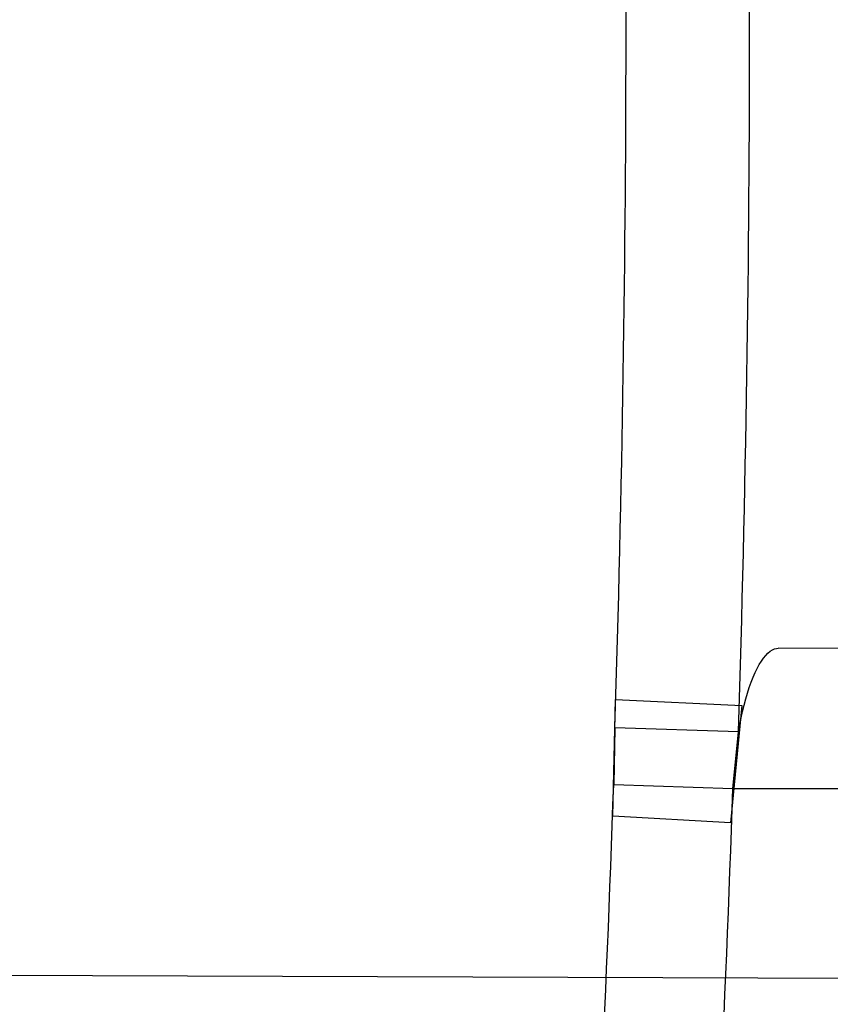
# Model space of a CAD drawing. Header units: millimetres. Extents: x 0 to 297, y 0 to 210.
# Tile 34 of 256: x 147.1329 to 147.144, y 91.1999 to 91.2133. Entities that reach past the tile are written whole.
import ezdxf

# ---------------------------------------------------------------- set-up
doc = ezdxf.new("R2010")
doc.units = ezdxf.units.MM
doc.header["$LTSCALE"] = 16.335
doc.layers.get('0').update_dxf_attribs({"linetype": 'CONTINUOUS'})
for name, color, linetype in [('01_GLOBAL', 7, 'CONTINUOUS'), ('INTFCLR_1', 7, 'CONTINUOUS'), ('INTFCLR_144815', 7, 'CONTINUOUS')]:
    doc.layers.add(name, color=color, linetype=linetype)

msp = doc.modelspace()

# ---------------------------------------------------------------- linework, layer by layer
at = {"color": 7, "linetype": 'Continuous'}
msp.add_circle((147.7028034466, 92.1254639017), 2.28, dxfattribs=at)
at = {"color": 9, "linetype": 'Continuous'}
msp.add_arc((147.7028034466, 92.1254639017), 2.2507792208, 182.9674534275, 267.0325465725, dxfattribs=at)
at = {"layer": '01_GLOBAL', "color": 7, "linetype": 'Continuous'}
msp.add_circle((147.7028034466, 92.1254639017), 2.31, dxfattribs=at)
at = {"layer": 'INTFCLR_1', "color": 9, "linetype": 'Continuous'}
for p, q in [((147.1634537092, 91.2046413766), (147.1433020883, 91.20471171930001)), ((147.1426812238, 91.202796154), (147.1634002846, 91.202796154))]:
    msp.add_line(p, q, dxfattribs=at)
at = {"layer": 'INTFCLR_1', "color": 7, "linetype": 'Continuous'}
for p, q in [((147.1410428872, 91.2024175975), (147.1410770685, 91.20401236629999)), ((147.1410770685, 91.20401236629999), (147.1428053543, 91.203930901)), ((147.1428053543, 91.203930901), (147.1426479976, 91.20233037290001)), ((147.1410693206, 91.2036256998), (147.1410525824, 91.2028523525)), ((147.1427573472, 91.20357178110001), (147.1410693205, 91.203625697)), ((147.1426812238, 91.202796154), (147.1427573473, 91.20357178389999)), ((147.1410525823, 91.20285235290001), (147.1426812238, 91.2027961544)), ((147.1426479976, 91.20233037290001), (147.1410428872, 91.2024175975))]:
    msp.add_line(p, q, dxfattribs=at)
at = {"layer": 'INTFCLR_1', "color": 6, "linetype": 'Continuous'}
msp.add_line((147.1001148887, 91.2003624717), (147.1448474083, 91.2002063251), dxfattribs=at)
msp.add_lwpolyline([(147.1427573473, 91.20357178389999), (147.1427745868, 91.20366732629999), (147.142793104, 91.20376022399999), (147.1428128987, 91.2038501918), (147.1428340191, 91.20393682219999), (147.1428564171, 91.20401999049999), (147.1428799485, 91.20409980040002), (147.1429046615, 91.2041761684), (147.142930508, 91.20424855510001), (147.1429571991, 91.2043163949), (147.1429848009, 91.2043794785), (147.1430132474, 91.20443758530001), (147.1430420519, 91.204490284), (147.143071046, 91.2045372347), (147.1431003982, 91.2045786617), (147.1431301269, 91.2046148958), (147.1431607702, 91.2046462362), (147.1431917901, 91.204671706), (147.1432215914, 91.20469036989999), (147.1432496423, 91.2047026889), (147.1432764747, 91.2047096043), (147.1433020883, 91.20471171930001)], dxfattribs=at)
for centre, radius, start, end in [((146.8326356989, 91.21329615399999), 0.3620710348, 270, 90.00000002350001), ((146.8326356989, 91.21329615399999), 0.3440948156, 270, 90.00000002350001), ((146.8329562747, 91.2132969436), 0.3099029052, 356.3922519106, 358.0582108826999)]:
    msp.add_arc(centre, radius, start, end, dxfattribs=at)
at = {"layer": 'INTFCLR_1', "color": 9, "linetype": 'Continuous'}
for centre, radius, start, end in [((146.8342493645, 91.21329615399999), 0.3069723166, 358.1947295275, 1.80527045), ((146.8326356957, 91.21329615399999), 0.3102748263, 358.2048144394, 1.7952067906), ((146.8347450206, 91.213298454), 0.3064856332, 356.3712696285, 358.0467813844)]:
    msp.add_arc(centre, radius, start, end, dxfattribs=at)
for points, knots in [([(147.1545442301, 91.10133481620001), (147.1552565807, 91.1032731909), (147.1566525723, 91.10718726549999), (147.1593123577, 91.1151249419), (147.1636279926, 91.1293727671), (147.1676297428, 91.1460956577), (147.1702721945, 91.16104160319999), (147.1713830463, 91.16867329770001), (147.1719563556, 91.173087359), (147.1732796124, 91.18416899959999), (147.1746545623, 91.20310399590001), (147.1744340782, 91.2254439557), (147.1733950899, 91.23992123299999), (147.1727415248, 91.2466060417), (147.1722603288, 91.25105207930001), (147.1707735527, 91.263051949), (147.1673977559, 91.2822670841), (147.162533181, 91.3010270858), (147.1590536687, 91.3121616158), (147.157745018, 91.3161443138), (147.1557541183, 91.3220110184), (147.1512626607, 91.3342762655), (147.1435063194, 91.3522778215), (147.134673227, 91.3692848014), (147.1285153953, 91.3797527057), (147.1256373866, 91.3844123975), (147.1237254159, 91.38744979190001), (147.1185545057, 91.3954381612), (147.1098896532, 91.4076983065), (147.0978538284, 91.422623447), (147.0876594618, 91.4338109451), (147.0805381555, 91.4409619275), (147.0766007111, 91.4447480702), (147.0711374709, 91.44985418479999), (147.06349057, 91.45654009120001), (147.0552130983, 91.4630271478), (147.0499647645, 91.4667594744), (147.0474074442, 91.468475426), (147.0457289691, 91.46955422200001), (147.0442255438, 91.4704726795), (147.0429042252, 91.47123111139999), (147.041778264, 91.4718195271), (147.0407894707, 91.472284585), (147.0400295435, 91.4725282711), (147.0393696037, 91.4727013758), (147.0390133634, 91.47226709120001), (147.0393275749, 91.47165773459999), (147.0397818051, 91.4708884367), (147.0406181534, 91.46982558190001), (147.0417305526, 91.46851597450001), (147.0430342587, 91.46707463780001), (147.0444632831, 91.46553633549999), (147.0465759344, 91.4632999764), (147.0495827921, 91.4601566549), (147.0551951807, 91.45426742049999), (147.0613248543, 91.44766033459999), (147.0669087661, 91.4413454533), (147.0703603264, 91.43732991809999), (147.0759105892, 91.4307379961), (147.0844077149, 91.420055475), (147.0955472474, 91.4045136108), (147.1036099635, 91.3918258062), (147.1088887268, 91.38279463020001), (147.1124703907, 91.3764426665), (147.1186494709, 91.3648484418), (147.1269016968, 91.3473400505), (147.1325946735, 91.33274270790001), (147.1352425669, 91.3251743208)], [0, 0, 0, 0, 0.0103792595, 0.0208842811, 0.0420721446, 0.0851858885, 0.1071984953, 0.1183380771, 0.123943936, 0.1295693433, 0.1744299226, 0.2192388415, 0.2417237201, 0.2473597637, 0.2529962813, 0.2641993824, 0.3081295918, 0.3509327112, 0.3614952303, 0.3667582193, 0.3720021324, 0.3926323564, 0.4323913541, 0.4704239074, 0.4888657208, 0.4934194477, 0.497950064, 0.5069039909, 0.5412450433, 0.5733438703, 0.6032118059, 0.6172673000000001, 0.6240601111, 0.6306649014, 0.6548506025, 0.6750843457, 0.6834913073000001, 0.6872123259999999, 0.6905622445, 0.6935176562, 0.6960693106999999, 0.6982084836, 0.6999280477, 0.7014829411, 0.7024060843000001, 0.7029587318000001, 0.7038763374, 0.7054334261, 0.7076628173, 0.7105600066, 0.714112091, 0.7174145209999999, 0.7211168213, 0.7295725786, 0.7392778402, 0.7620040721, 0.7748640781, 0.7816422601, 0.7886165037, 0.8181744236, 0.8502177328, 0.884679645, 0.8936796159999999, 0.902792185, 0.9213283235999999, 0.9597006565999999, 1, 1, 1, 1]), ([(147.0432510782, 91.4712961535), (147.0440337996, 91.4712960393), (147.0461901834, 91.47014844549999), (147.048762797, 91.46875074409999), (147.05126835, 91.4671567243), (147.0538664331, 91.46544923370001), (147.0591995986, 91.46172715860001), (147.0676125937, 91.45526864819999), (147.0753919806, 91.448607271), (147.0809499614, 91.4435210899), (147.0849532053, 91.43975234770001), (147.0921910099, 91.4326376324), (147.1025540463, 91.4215075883), (147.114792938, 91.4066570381), (147.1236090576, 91.3944528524), (147.1288703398, 91.3865005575), (147.1308146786, 91.3834785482), (147.1337403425, 91.3788442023), (147.1399980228, 91.3684373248), (147.1489774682, 91.35152612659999), (147.1568675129, 91.333615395), (147.1614367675, 91.3214103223), (147.1634614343, 91.315574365), (147.1647919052, 91.3116136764), (147.1683281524, 91.3005448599), (147.1732735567, 91.28189290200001), (147.1767074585, 91.26277767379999), (147.1782194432, 91.25084162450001), (147.1787086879, 91.2464202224), (147.1793731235, 91.239773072), (147.1804294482, 91.225377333), (147.1806536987, 91.2031593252), (147.1792555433, 91.18432974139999), (147.1779104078, 91.17331158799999), (147.1773275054, 91.1689219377), (147.1761979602, 91.1613317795), (147.1735104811, 91.14646433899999), (147.1694409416, 91.12983253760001), (147.1650544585, 91.1156677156), (147.1623504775, 91.1077743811), (147.1609312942, 91.1038821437), (147.1602071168, 91.101954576)], [0, 0, 0, 0, 0.0056084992, 0.016622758, 0.0214510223, 0.0268121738, 0.0389184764, 0.0680276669, 0.1027789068, 0.1122614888, 0.1220107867, 0.1421735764, 0.1849752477, 0.2309092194, 0.2799812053, 0.2927645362, 0.2992310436, 0.3057293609, 0.3320345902, 0.3862266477, 0.4428037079, 0.4721337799, 0.479586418, 0.4870651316, 0.5020714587, 0.5628449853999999, 0.6251697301, 0.6410581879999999, 0.6490513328, 0.6570434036, 0.6889243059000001, 0.7524504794, 0.8160576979, 0.8240355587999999, 0.8319861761, 0.8477866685, 0.8790166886, 0.9402183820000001, 0.9703167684, 0.9852456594, 1, 1, 1, 1]), ([(147.1352425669, 91.3251743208), (147.1379952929, 91.3173062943), (147.1429940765, 91.3011381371), (147.1477529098, 91.2803563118), (147.1501024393, 91.2664766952), (147.151047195, 91.25992895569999), (147.151638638, 91.2555231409), (147.1530856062, 91.2433864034), (147.1544764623, 91.2233725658), (147.1542807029, 91.20328770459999), (147.1535512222, 91.1910087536), (147.1532177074, 91.18652789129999), (147.1526544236, 91.1798590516), (147.1511010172, 91.1656587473), (147.1474849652, 91.14424882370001), (147.1430641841, 91.1264696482), (147.1400632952, 91.11626601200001), (147.1388460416, 91.1122647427), (147.1366541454, 91.1054011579), (147.1320236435, 91.0921526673), (147.124625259, 91.0740934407), (147.1170139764, 91.0585866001), (147.1121048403, 91.04953546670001), (147.1103239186, 91.0463430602), (147.1076776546, 91.0416856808), (147.101977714, 91.0320864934), (147.0929326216, 91.0182729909), (147.0818447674, 91.0031946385), (147.0738492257, 90.9933581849), (147.0692400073, 90.98795922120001), (147.0675023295, 90.98594413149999), (147.0645699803, 90.98259275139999), (147.059151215, 90.9765593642), (147.053263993, 90.970291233), (147.047929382, 90.96470254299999), (147.0447760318, 90.96141758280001), (147.0421529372, 90.95852111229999), (147.0404461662, 90.9566902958), (147.0382254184, 90.953302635), (147.0420399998, 90.9548103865), (147.0441807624, 90.9561001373), (147.0467768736, 90.9576910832), (147.049052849, 90.9592201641), (147.0517912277, 90.9611186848), (147.0555009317, 90.9638362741), (147.0602492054, 90.9675267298), (147.067344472, 90.9733657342), (147.0736957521, 90.9790617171), (147.0792529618, 90.984391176), (147.0832359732, 90.9883220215), (147.0904141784, 90.995723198), (147.1006451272, 91.0072645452), (147.1126583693, 91.02260972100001), (147.1212603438, 91.03518056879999), (147.1263733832, 91.0433562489), (147.1282611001, 91.0464624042), (147.1311015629, 91.0512283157), (147.1371674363, 91.06192946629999), (147.1458250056, 91.07929936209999), (147.1517810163, 91.09381584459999), (147.1545442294, 91.1013348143)], [0, 0, 0, 0, 0.0419449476, 0.0850695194, 0.1071739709, 0.1127634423, 0.1183584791, 0.1295423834, 0.1742656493, 0.2191961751, 0.2304978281, 0.2361598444, 0.2418057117, 0.2641744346, 0.3080240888, 0.3509528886, 0.3562644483, 0.3615432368, 0.3719979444, 0.3925183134, 0.4321501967, 0.4701192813, 0.4793724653, 0.4839620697, 0.48851378, 0.5063269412, 0.5401307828, 0.5715496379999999, 0.6004673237, 0.6038923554, 0.6072711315, 0.6138564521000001, 0.6263016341, 0.6480618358, 0.6572019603, 0.6650284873, 0.6713159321, 0.6759369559, 0.6799952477, 0.6841765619, 0.6887949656, 0.6950107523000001, 0.6986911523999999, 0.7027318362, 0.7117342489, 0.7218512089, 0.7329803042, 0.7579718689, 0.7647510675, 0.7717251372, 0.7861300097, 0.8166264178, 0.8492835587, 0.8841348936, 0.8932111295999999, 0.8978052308, 0.9024247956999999, 0.92112918, 0.9596906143, 1, 1, 1, 1]), ([(147.0432510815, 90.95529614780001), (147.0431330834, 90.9552961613), (147.0428441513, 90.9553531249), (147.0428590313, 90.9558725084), (147.043168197, 90.95640686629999), (147.0437027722, 90.9572011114), (147.0445175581, 90.95818962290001), (147.046088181, 90.9599701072), (147.0479460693, 90.9619169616), (147.0500136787, 90.9640475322), (147.0523867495, 90.9664713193), (147.0572874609, 90.9714632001), (147.0632966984, 90.9777061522), (147.0688203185, 90.9837027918), (147.0718101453, 90.9870357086), (147.0735816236, 90.98903946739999), (147.0782783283, 90.99440584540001), (147.0864250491, 91.00418350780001), (147.0977271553, 91.0191807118), (147.106950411, 91.0329268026), (147.1127640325, 91.04248277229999), (147.1154623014, 91.0471180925), (147.1172776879, 91.05029448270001), (147.1222795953, 91.05929630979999), (147.1300362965, 91.0747212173), (147.1375818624, 91.0926999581), (147.1423047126, 91.10589161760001), (147.1445398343, 91.11272452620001), (147.1457809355, 91.1167074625), (147.1488392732, 91.126859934), (147.1533458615, 91.1445526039), (147.157034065, 91.1658702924), (147.1586182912, 91.180009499), (147.159192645, 91.1866486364), (147.1595326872, 91.1911091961), (147.1602764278, 91.2033320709), (147.1604760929, 91.2233285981), (147.1590577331, 91.24325260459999), (147.157582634, 91.2553325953), (147.1569796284, 91.2597183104), (147.1560162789, 91.2662369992), (147.1536199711, 91.28005764), (147.1487661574, 91.30074973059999), (147.1436711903, 91.31683624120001), (147.1408661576, 91.3246635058)], [0, 0, 0, 0, 0.0008731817, 0.001718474, 0.0032338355, 0.0055641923, 0.008732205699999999, 0.0127298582, 0.0231213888, 0.0286463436, 0.0346993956, 0.04822263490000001, 0.0804125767, 0.0988155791, 0.1085508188, 0.1135449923, 0.1186070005, 0.1613231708, 0.2076862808, 0.2575123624, 0.2837454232, 0.2904461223, 0.2972015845, 0.3108183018, 0.3666504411, 0.4248609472, 0.4549769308, 0.4703146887, 0.4780576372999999, 0.4858477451, 0.5487776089, 0.6130123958, 0.6457680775, 0.6540347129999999, 0.6623246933, 0.6788711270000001, 0.74464742, 0.8101273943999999, 0.8265053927, 0.8346996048, 0.8428861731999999, 0.8752668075, 0.9384714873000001, 1, 1, 1, 1])]:
    msp.add_open_spline(points, degree=3, knots=knots, dxfattribs=at)
at = {"layer": 'INTFCLR_1', "color": 6, "linetype": 'Continuous'}
for points, knots in [([(147.0687421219, 91.471296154), (147.0680098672, 91.471296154), (147.0693330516, 91.4687756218), (147.0704693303, 91.467385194), (147.0723263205, 91.4649452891), (147.0746177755, 91.4621855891), (147.0775470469, 91.4586635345), (147.080971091, 91.4545734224), (147.0846437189, 91.4501248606), (147.0882701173, 91.4456544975), (147.0916458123, 91.4413964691), (147.0947448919, 91.4374001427), (147.0975630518, 91.4336830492), (147.100110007, 91.43025113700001), (147.1024035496, 91.4270965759), (147.1044661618, 91.42420581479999), (147.1063189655, 91.42156217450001), (147.1079764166, 91.4191585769), (147.109457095, 91.41697923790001), (147.1107791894, 91.41500612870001), (147.1119635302, 91.41321632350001), (147.1130167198, 91.4116068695), (147.1139517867, 91.4101630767), (147.1147816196, 91.40886997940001), (147.1157213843, 91.40739324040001), (147.1167390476, 91.40577702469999), (147.1179255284, 91.4038688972), (147.1189332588, 91.4022267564), (147.1198501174, 91.4007161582), (147.1206424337, 91.39939950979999), (147.1215180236, 91.39793052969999), (147.1224842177, 91.39629179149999), (147.1235503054, 91.3944610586), (147.1247223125, 91.39242084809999), (147.1260120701, 91.3901411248), (147.1274302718, 91.3875908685), (147.1289898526, 91.38473071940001), (147.1307073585, 91.3815107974), (147.1325944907, 91.3778829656), (147.1346618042, 91.3737915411), (147.1369222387, 91.3691683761), (147.1393944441, 91.3639182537), (147.1420944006, 91.3579264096), (147.1450364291, 91.35104633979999), (147.1482313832, 91.34310189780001), (147.1516877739, 91.333841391), (147.1553587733, 91.32305212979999), (147.1590017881, 91.3110314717), (147.1623609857, 91.29828596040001), (147.1652568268, 91.2853933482), (147.1676651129, 91.27246551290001), (147.1695853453, 91.2595536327), (147.1710275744, 91.24665569), (147.1719965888, 91.2338021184), (147.1725011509, 91.220980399), (147.1725469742, 91.2082107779), (147.1721391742, 91.1954815), (147.171280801, 91.1827942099), (147.1699742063, 91.1701590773), (147.1682169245, 91.1575506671), (147.1660086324, 91.14498581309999), (147.1633383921, 91.13243724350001), (147.1602041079, 91.1199208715), (147.1566465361, 91.10761035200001), (147.1528751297, 91.0961038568), (147.1491593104, 91.0858888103), (147.1457087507, 91.0771645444), (147.1425365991, 91.06966793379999), (147.1396288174, 91.06317715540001), (147.136972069, 91.0575230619), (147.1345472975, 91.05256702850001), (147.1323371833, 91.04820589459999), (147.130325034, 91.04435576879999), (147.1284994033, 91.0409536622), (147.1268466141, 91.0379445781), (147.1253496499, 91.03527438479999), (147.1239936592, 91.03289842), (147.1227647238, 91.03077892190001), (147.1216541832, 91.02889081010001), (147.1206539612, 91.02721139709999), (147.1197533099, 91.02571551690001), (147.1189386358, 91.0243754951), (147.1179864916, 91.0228229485), (147.1170567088, 91.02132445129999), (147.1160957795, 91.01979310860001), (147.1152647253, 91.01847969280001), (147.1143298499, 91.0170161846), (147.1132770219, 91.0153850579), (147.1120898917, 91.0135672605), (147.1107550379, 91.0115487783), (147.109257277, 91.00931589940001), (147.107577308, 91.00685036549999), (147.1056960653, 91.0041348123), (147.1035922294, 91.00115366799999), (147.1012492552, 90.99789872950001), (147.0986446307, 90.99435615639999), (147.095755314, 90.99051364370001), (147.0925736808, 90.9863814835), (147.0890986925, 90.98197223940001), (147.0853575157, 90.9773388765), (147.0815402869, 90.9727029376), (147.0779667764, 90.9684297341), (147.0748968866, 90.9647430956), (147.0724998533, 90.96186262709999), (147.070552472, 90.95931757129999), (147.0693788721, 90.95788398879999), (147.0679949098, 90.955296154), (147.0687421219, 90.955296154)], [0, 0, 0, 0, 0.003860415, 0.007501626, 0.0124785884, 0.0188917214, 0.0268498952, 0.0364677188, 0.0470694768, 0.0572444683, 0.0668187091, 0.0757144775, 0.083905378, 0.09140992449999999, 0.0982451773, 0.1044667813, 0.1101313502, 0.1152642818, 0.1198589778, 0.1240215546, 0.1277856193, 0.1311734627, 0.1341617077, 0.1368541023, 0.1392736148, 0.1433897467, 0.1469230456, 0.1511192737, 0.1535471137, 0.1562389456, 0.1592204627, 0.1625628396, 0.1662680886, 0.1703891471, 0.174967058, 0.1800766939, 0.1857729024, 0.1921414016, 0.1993155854, 0.2073311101, 0.2163077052, 0.2264451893, 0.2379233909, 0.250953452, 0.2658909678, 0.283062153, 0.3030578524, 0.3259639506, 0.3492662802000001, 0.3725305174, 0.3956109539, 0.4185782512, 0.4413347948, 0.4640172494, 0.4865192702, 0.508968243, 0.531324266, 0.5536477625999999, 0.5759939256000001, 0.5982772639, 0.620747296, 0.6432362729, 0.6658996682, 0.68875599, 0.7107777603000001, 0.7297237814, 0.7460531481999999, 0.7602331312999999, 0.7726347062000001, 0.7835467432, 0.793166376, 0.8017211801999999, 0.8093215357, 0.8160683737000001, 0.8220758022, 0.8274205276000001, 0.8322066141, 0.8364980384, 0.8403367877, 0.8437547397, 0.8468031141, 0.8495420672, 0.8520223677, 0.8564046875, 0.8588391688, 0.8615533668, 0.8645986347, 0.8679945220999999, 0.8717882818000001, 0.8760445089, 0.8807522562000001, 0.8859628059, 0.8917731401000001, 0.898168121, 0.9051985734, 0.9129160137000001, 0.9213486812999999, 0.9305434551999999, 0.9404096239, 0.9509435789, 0.961943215, 0.9720502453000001, 0.980371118, 0.9870628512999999, 0.992271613, 0.9960607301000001, 1, 1, 1, 1]), ([(147.0687421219, 90.955296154), (147.0695765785, 90.955296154), (147.0710237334, 90.9562713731), (147.0732486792, 90.95761082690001), (147.0757995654, 90.95946440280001), (147.0789536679, 90.961879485), (147.0827092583, 90.9649629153), (147.0868482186, 90.9685570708), (147.0910477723, 90.97239951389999), (147.0950116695, 90.97619761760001), (147.0986438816, 90.97981660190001), (147.1019501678, 90.98323197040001), (147.1049461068, 90.98642655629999), (147.107653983, 90.9893965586), (147.1100921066, 90.9921410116), (147.1122806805, 90.9946618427), (147.1142479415, 90.99697597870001), (147.1160099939, 90.9990883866), (147.1175861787, 91.0010099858), (147.1189934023, 91.00275234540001), (147.1202530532, 91.0043338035), (147.1213970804, 91.00578808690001), (147.1225240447, 91.0072369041), (147.123724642, 91.00879917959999), (147.1249992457, 91.0104804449), (147.1262604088, 91.01216766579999), (147.1274992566, 91.0138470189), (147.1287882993, 91.0156184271), (147.1302152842, 91.0176089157), (147.131810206, 91.0198711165), (147.1335924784, 91.0224483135), (147.1355808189, 91.0253874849), (147.1377917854, 91.0287373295), (147.140242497, 91.0325578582), (147.1429592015, 91.03693302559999), (147.1459674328, 91.041959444), (147.1492907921, 91.0477551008), (147.1529541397, 91.0544760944), (147.1569786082, 91.0623053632), (147.1613909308, 91.07151686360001), (147.1661049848, 91.08224170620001), (147.1708180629, 91.0941429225), (147.1752249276, 91.1066907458), (147.1791389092, 91.1194098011), (147.1825261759, 91.1321758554), (147.1853979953, 91.1449752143), (147.1877529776, 91.157740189), (147.1896101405, 91.1705054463), (147.1909735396, 91.18321659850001), (147.1918561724, 91.1958938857), (147.1922659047, 91.2085247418), (147.1922092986, 91.2211113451), (147.1916906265, 91.233661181), (147.1907127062, 91.2461662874), (147.1892753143, 91.2586320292), (147.187377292, 91.2710565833), (147.1850186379, 91.28342093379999), (147.1821898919, 91.295752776), (147.1788863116, 91.3080366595), (147.1750915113, 91.32028680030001), (147.1708160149, 91.3324409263), (147.1662306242, 91.344040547), (147.1616300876, 91.3545469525), (147.1573218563, 91.36358934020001), (147.1533932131, 91.3712807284), (147.1498208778, 91.3778828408), (147.1465812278, 91.3835790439), (147.1436479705, 91.3885229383), (147.140997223, 91.39283156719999), (147.1386015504, 91.3966034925), (147.1364409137, 91.39991041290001), (147.1344943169, 91.402817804), (147.1327470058, 91.4053719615), (147.1311776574, 91.40762214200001), (147.1297748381, 91.4096001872), (147.1285161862, 91.41134904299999), (147.1273854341, 91.41289969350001), (147.1263043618, 91.41436455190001), (147.1251805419, 91.41587001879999), (147.1239422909, 91.41750783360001), (147.1226668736, 91.41917138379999), (147.1213873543, 91.4208174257), (147.120091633, 91.4224630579), (147.1186694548, 91.42424419), (147.1170808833, 91.426202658), (147.1153015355, 91.42835870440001), (147.1133143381, 91.4307214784), (147.1110956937, 91.4333033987), (147.1086258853, 91.4361110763), (147.1058792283, 91.4391528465), (147.1028357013, 91.44242739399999), (147.099478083, 91.4459266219), (147.0957850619, 91.44963712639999), (147.0917574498, 91.45352630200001), (147.0874623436, 91.4574873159), (147.0831967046, 91.46121773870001), (147.0792915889, 91.46444551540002), (147.0760051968, 91.4669754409), (147.073359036, 91.4689088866), (147.0710713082, 91.4702912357), (147.0695920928, 91.471296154), (147.0687421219, 91.471296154)], [0, 0, 0, 0, 0.0042187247, 0.0081401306, 0.0133978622, 0.0200459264, 0.0282638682, 0.0379443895, 0.0477615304, 0.05703690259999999, 0.0656973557, 0.0736821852, 0.0810680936, 0.0878383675, 0.0940009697, 0.0996271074, 0.1047154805, 0.1093563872, 0.1135342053, 0.1172803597, 0.1206792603, 0.1237557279, 0.1266349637, 0.1299589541, 0.1337168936, 0.1373013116, 0.1406085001, 0.1442672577, 0.148377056, 0.1529904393, 0.1582606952, 0.164218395, 0.1709303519, 0.1785521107, 0.1871652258, 0.1969659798, 0.2081658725, 0.2209392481, 0.2356613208, 0.2526660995, 0.2725685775, 0.2948769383, 0.3173640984, 0.3397873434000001, 0.3621386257, 0.3841211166, 0.4060891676, 0.4277469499, 0.4493218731, 0.470705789, 0.4919793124, 0.5131981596, 0.5343255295, 0.5554668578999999, 0.5765984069, 0.5977513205, 0.6189954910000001, 0.6402209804, 0.6617015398, 0.6832900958, 0.7050415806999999, 0.7268239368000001, 0.7463339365, 0.7630160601, 0.7774553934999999, 0.7899931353, 0.8009638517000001, 0.8105830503, 0.8190545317, 0.8265380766, 0.8331730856, 0.8390248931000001, 0.8442268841, 0.8488182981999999, 0.8528943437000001, 0.8564866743, 0.8597116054, 0.8625968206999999, 0.8656908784, 0.8692094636, 0.8729771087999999, 0.8762884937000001, 0.879749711, 0.8835661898, 0.8878115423, 0.8924986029, 0.8976989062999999, 0.9034198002, 0.9097088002, 0.9166034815, 0.9241390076, 0.9323094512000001, 0.9411199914, 0.9506041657, 0.9606137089, 0.9706541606, 0.9792553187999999, 0.9862062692, 0.9916647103, 0.9957028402, 1, 1, 1, 1])]:
    msp.add_open_spline(points, degree=3, knots=knots, dxfattribs=at)
at = {"layer": 'INTFCLR_144815', "color": 6, "linetype": 'Continuous'}
for radius in [0.3828680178, 0.364857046]:
    msp.add_circle((146.8326356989, 91.21329615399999), radius, dxfattribs=at)
for radius, start, end in [(0.5278075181, 313.9937911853, 154.5150993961), (0.5098075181, 312.9543589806, 154.5144414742), (0.49294334, 282.2440355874, 71.2863570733), (0.3889523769, 308.490992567, 51.50900743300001), (0.4069633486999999, 316.9838592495, 43.0161407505), (0.3840109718, 313.9992414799, 46.00075850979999)]:
    msp.add_arc((146.8326356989, 91.21329615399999), radius, start, end, dxfattribs=at)
at = {"layer": 'INTFCLR_144815', "color": 9, "linetype": 'Continuous'}
for centre, radius, start, end in [((146.8326356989, 91.21329615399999), 0.4896672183, 292.4997540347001, 54.0964566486), ((146.8326378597, 91.2132971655), 0.4417306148, 292.4997540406, 54.09645665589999), ((146.8326511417, 91.21329984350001), 0.434262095, 311.2505121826, 48.7494878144), ((146.8326356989, 91.21329615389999), 0.3958087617, 314.0862202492, 45.9137797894), ((146.8326356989, 91.21329615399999), 0.3863437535, 313.8592910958, 46.1407088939), ((146.8326356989, 91.21329615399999), 0.3838160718, 314.0319604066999, 45.9680396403)]:
    msp.add_arc(centre, radius, start, end, dxfattribs=at)
at = {"layer": 'INTFCLR_144815', "color": 6, "linetype": 'Continuous'}
for points, knots in [([(147.1951703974, 91.21329615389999), (147.1951703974, 91.2151817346), (147.195142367, 91.21895336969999), (147.1950162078, 91.2246105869), (147.1948058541, 91.2302678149), (147.1945111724, 91.2359250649), (147.1941319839, 91.2415822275), (147.1936680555, 91.2472392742), (147.1931191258, 91.2528959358), (147.1924848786, 91.2585520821), (147.1917649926, 91.264207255), (147.1909590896, 91.26986118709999), (147.1900668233, 91.2755131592), (147.1890877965, 91.2811626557), (147.1880216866, 91.2868086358), (147.1868681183, 91.29245032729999), (147.1856268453, 91.2980863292), (147.1842975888, 91.3037154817), (147.1828802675, 91.3093359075), (147.1813747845, 91.3149459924), (147.1797813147, 91.3205433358), (147.1781000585, 91.32612575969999), (147.1763315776, 91.3316902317), (147.1744765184, 91.3372338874), (147.1725359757, 91.3427529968), (147.1705112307, 91.3482438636), (147.1684040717, 91.3537020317), (147.1662166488, 91.3591228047), (147.1639516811, 91.3645008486), (147.1616124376, 91.36983037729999), (147.1592028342, 91.3751050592), (147.1567275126, 91.38031798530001), (147.1541918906, 91.38546170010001), (147.1516022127, 91.3905282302), (147.148965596, 91.39550911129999), (147.1462900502, 91.4003954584), (147.1435844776, 91.4051780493), (147.1408586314, 91.40984745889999), (147.1381230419, 91.4143942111), (147.1353888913, 91.4188089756), (147.1326678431, 91.42308279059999), (147.1299718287, 91.42720729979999), (147.1273128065, 91.4311749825), (147.1247025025, 91.4349793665), (147.1221521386, 91.43861522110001), (147.1196721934, 91.44207867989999), (147.1172721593, 91.445367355), (147.1149604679, 91.4484802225), (147.1127444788, 91.45141745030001), (147.1106305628, 91.4541801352), (147.1086237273, 91.45677066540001), (147.1067274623, 91.4591927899), (147.1049435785, 91.4614517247), (147.103272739, 91.4635534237), (147.1017147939, 91.46550415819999), (147.100269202, 91.4673100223), (147.0989350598, 91.4689769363), (147.097711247, 91.4705105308), (147.0965964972, 91.47191604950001), (147.0955896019, 91.4731983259), (147.0946891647, 91.4743615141), (147.0938941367, 91.4754104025), (147.0932019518, 91.47634662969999), (147.0926142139, 91.47718070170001), (147.0921197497, 91.4778950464), (147.0916656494, 91.4786931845), (147.0911667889, 91.47926436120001), (147.0911815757, 91.4802912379), (147.091447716, 91.4802960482)], [0, 0, 0, 0, 0.0193188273, 0.0386418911, 0.05797372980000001, 0.0773181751, 0.0966800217, 0.1160624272, 0.1354702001, 0.1549057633, 0.1743738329, 0.1938759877, 0.2134167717, 0.2329964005, 0.2526187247, 0.2722829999, 0.2919923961, 0.3117443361, 0.3315407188, 0.3513772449, 0.37125414, 0.391164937, 0.4111075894, 0.4310729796, 0.4510561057, 0.4710451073, 0.4910305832, 0.5109984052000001, 0.5309330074, 0.5508166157, 0.5706284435, 0.590344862, 0.6099392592, 0.6293819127, 0.6486401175, 0.6676780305, 0.6864570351, 0.7049360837, 0.7230721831, 0.7408210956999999, 0.7581383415, 0.7749801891, 0.7913047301, 0.8070730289, 0.822250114, 0.8368060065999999, 0.8507161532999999, 0.8639624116, 0.8765312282, 0.8884132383, 0.8996029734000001, 0.9101049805, 0.9199296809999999, 0.9290934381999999, 0.9376135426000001, 0.9455077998, 0.9527934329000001, 0.9594885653, 0.9656100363, 0.9711731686, 0.9761922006, 0.9806816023, 0.9846553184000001, 0.9881278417, 0.9911127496, 0.9936230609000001, 0.9972727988, 1, 1, 1, 1]), ([(147.1000017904, 90.9462962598), (147.099727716, 90.9463012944), (147.0997250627, 90.947357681), (147.1002170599, 90.94794967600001), (147.1006721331, 90.9487732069), (147.1011651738, 90.9495101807), (147.1017516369, 90.9503700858), (147.1024417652, 90.9513349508), (147.1032341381, 90.9524154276), (147.1041312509, 90.9536132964), (147.1051340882, 90.95493337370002), (147.1062444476, 90.95638049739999), (147.1074648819, 90.9579613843), (147.1087976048, 90.9596826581), (147.1102428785, 90.9615490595), (147.1117982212, 90.9635623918), (147.1134596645, 90.96572310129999), (147.1152251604, 90.9680346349), (147.1170968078, 90.9705064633), (147.11907733, 90.97314974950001), (147.1211639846, 90.9759692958), (147.1233499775, 90.9789650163), (147.1256270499, 90.9821351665), (147.1279885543, 90.9854805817), (147.1304260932, 90.98899990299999), (147.1329303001, 90.9926904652), (147.1354909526, 90.99654825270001), (147.1380971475, 91.00056793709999), (147.1407375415, 91.00474302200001), (147.1434005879, 91.00906600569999), (147.1460747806, 91.01352858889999), (147.1487488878, 91.01812191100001), (147.1514121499, 91.02283677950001), (147.1540544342, 91.0276638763), (147.1566663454, 91.03259393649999), (147.1592392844, 91.03761787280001), (147.1617654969, 91.04272691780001), (147.1642380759, 91.04791270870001), (147.1666509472, 91.0531673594), (147.168998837, 91.0584835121), (147.1712772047, 91.06385432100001), (147.1734821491, 91.0692733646), (147.1756107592, 91.0747356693), (147.1776563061, 91.0802251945), (147.179616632, 91.08573554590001), (147.1814926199, 91.0912680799), (147.1832864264, 91.0968296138), (147.1849983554, 91.10242207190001), (147.1866261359, 91.1080385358), (147.1881687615, 91.1136757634), (147.1896244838, 91.11932663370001), (147.1909923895, 91.12498576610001), (147.1922727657, 91.1306521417), (147.1934660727, 91.13632560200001), (147.1945727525, 91.142006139), (147.1955930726, 91.1476931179), (147.1965271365, 91.1533849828), (147.1973750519, 91.1590798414), (147.1981370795, 91.16477654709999), (147.1988135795, 91.17047477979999), (147.1994048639, 91.1761741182), (147.1999112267, 91.1818742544), (147.2003329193, 91.18757477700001), (147.2006701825, 91.19327563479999), (147.2009232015, 91.19897661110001), (147.2010921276, 91.2046777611), (147.2011770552, 91.2103789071), (147.2011780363, 91.2160801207), (147.2010950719, 91.2217812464), (147.2009281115, 91.227482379), (147.2006770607, 91.2331833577), (147.2003417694, 91.23888422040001), (147.1999220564, 91.2445847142), (147.1994176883, 91.2502847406), (147.198828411, 91.25598396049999), (147.1981539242, 91.2616821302), (147.1973939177, 91.26737879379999), (147.1965480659, 91.27307340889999), (147.1956160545, 91.27876523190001), (147.1945975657, 91.2844534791), (147.1934922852, 91.29013729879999), (147.1923000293, 91.2958151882), (147.1910207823, 91.3014850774), (147.1896545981, 91.3071449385), (147.1882014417, 91.31279333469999), (147.1866611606, 91.318429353), (147.1850338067, 91.3240513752), (147.1833198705, 91.329656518), (147.1815202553, 91.3352410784), (147.1796361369, 91.34080113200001), (147.1776688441, 91.34633289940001), (147.1756200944, 91.35183213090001), (147.1734920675, 91.3572940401), (147.1712874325, 91.36271337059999), (147.1690094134, 91.3680843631), (147.1666618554, 91.3734007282), (147.1642492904, 91.378655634), (147.1617769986, 91.38384170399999), (147.1592510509, 91.38895105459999), (147.1566783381, 91.39397535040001), (147.1540666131, 91.39890581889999), (147.1514244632, 91.4037333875), (147.1487612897, 91.4084487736), (147.1460872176, 91.41304266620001), (147.1434130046, 91.4175058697), (147.1407498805, 91.4218295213), (147.1381093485, 91.42600532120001), (147.1355029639, 91.4300257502), (147.1329420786, 91.4338842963), (147.1304375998, 91.43757562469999), (147.1279997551, 91.4410957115), (147.125637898, 91.4444419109), (147.1233603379, 91.44761298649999), (147.1211742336, 91.4506090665), (147.1190855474, 91.4534315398), (147.1170990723, 91.4560828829), (147.1152184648, 91.4585665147), (147.1134463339, 91.4608866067), (147.1117843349, 91.46304792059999), (147.1102333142, 91.4650556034), (147.1087934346, 91.4669150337), (147.1074642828, 91.4686317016), (147.1062450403, 91.4702110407), (147.1051345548, 91.4716583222), (147.1041315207, 91.47297865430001), (147.1032343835, 91.4741765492), (147.1024419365, 91.47525711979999), (147.1017517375, 91.4762220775), (147.1011652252, 91.47708205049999), (147.1006721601, 91.4778190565), (147.1002170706, 91.47864261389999), (147.0997250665, 91.4792346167), (147.0997277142, 91.48029101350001), (147.1000017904, 91.4802960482)], [0, 0, 0, 0, 0.0014101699, 0.0032891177, 0.0045779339, 0.0061083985, 0.0078869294, 0.009919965, 0.0122145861, 0.0147783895, 0.0176190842, 0.0207426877, 0.0241618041, 0.0278931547, 0.0319414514, 0.0363053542, 0.040981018, 0.0459630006, 0.0512683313, 0.0569309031, 0.0629543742, 0.0693130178, 0.0760084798, 0.08303351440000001, 0.0903785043, 0.09803123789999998, 0.105976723, 0.1141977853, 0.122675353, 0.1313888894, 0.140317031, 0.1494380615, 0.1587304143, 0.1681731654, 0.1777462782, 0.187430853, 0.1972092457, 0.2070653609, 0.2169845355, 0.2269535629, 0.2369608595, 0.2469959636, 0.2570491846, 0.2671179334, 0.2771316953, 0.2871355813, 0.2971697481, 0.3071923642, 0.3172217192, 0.3272506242, 0.3372572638, 0.3472396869, 0.357200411, 0.3671408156, 0.3770633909, 0.3869713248, 0.3968625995, 0.4067348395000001, 0.4165894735, 0.4264283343, 0.4362532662, 0.4460650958, 0.4558661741, 0.4656577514, 0.4754424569, 0.4852217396, 0.4949982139, 0.504773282, 0.5145496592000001, 0.5243287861, 0.5341133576, 0.5439047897, 0.5537055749, 0.5635169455, 0.5733411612, 0.5831795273, 0.5930338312, 0.6029053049, 0.6127948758, 0.6227033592, 0.6326318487, 0.6425809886, 0.652548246, 0.6625317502, 0.6725323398, 0.682550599, 0.6925874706, 0.7026400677, 0.7127021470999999, 0.7227700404, 0.7328393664, 0.7429043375, 0.7529583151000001, 0.7629934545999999, 0.7730007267, 0.7829699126, 0.7928892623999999, 0.8027455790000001, 0.8125242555, 0.8222091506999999, 0.8317827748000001, 0.8412261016, 0.8505191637, 0.8596410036, 0.8685700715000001, 0.8772846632, 0.8857633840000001, 0.8939857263, 0.9019325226, 0.9095865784, 0.9169329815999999, 0.9239594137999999, 0.9306564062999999, 0.9370174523, 0.9430388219, 0.9487194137, 0.9540603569, 0.95906494, 0.9637380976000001, 0.9680861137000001, 0.9721162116, 0.9758363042, 0.9792548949, 0.9823802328, 0.9852207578, 0.987784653, 0.9900795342, 0.9921128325, 0.9938914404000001, 0.9954219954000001, 0.9967108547, 0.9985898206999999, 1, 1, 1, 1]), ([(147.108707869, 91.471296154), (147.1084310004, 91.471296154), (147.1084189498, 91.4702306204), (147.1088854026, 91.469620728), (147.1093179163, 91.46878001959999), (147.1097871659, 91.4680264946), (147.1103458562, 91.46714788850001), (147.1110035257, 91.4661621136), (147.1117585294, 91.4650589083), (147.1126129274, 91.4638367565), (147.1135675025, 91.46249093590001), (147.1146233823, 91.46101728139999), (147.1157813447, 91.45941120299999), (147.1170420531, 91.4576679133), (147.1184057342, 91.4557826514), (147.1198723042, 91.4537505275), (147.1214410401, 91.4515669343), (147.1231107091, 91.44922735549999), (147.1248792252, 91.44672784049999), (147.1267437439, 91.4440648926), (147.128700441, 91.44123582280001), (147.130744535, 91.4382387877), (147.1328701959, 91.4350730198), (147.135070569, 91.4317389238), (147.1373378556, 91.42823811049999), (147.1396633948, 91.42457345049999), (147.1420378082, 91.42074904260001), (147.1444511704, 91.4167701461), (147.1468932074, 91.4126430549), (147.1493534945, 91.4083749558), (147.1518216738, 91.4039737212), (147.1542876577, 91.3994476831), (147.1567417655, 91.3948054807), (147.1591748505, 91.3900558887), (147.161578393, 91.3852076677), (147.1639445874, 91.3802693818), (147.1662663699, 91.37524929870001), (147.1685374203, 91.37015531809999), (147.1707521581, 91.3649948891), (147.1729057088, 91.35977497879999), (147.1749938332, 91.35450212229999), (147.1770129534, 91.3491822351), (147.1789599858, 91.3438209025), (147.1808324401, 91.33842298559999), (147.1826281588, 91.332993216), (147.184345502, 91.32753553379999), (147.1859830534, 91.3220538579), (147.1875398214, 91.3165513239), (147.1890149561, 91.31103112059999), (147.1904079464, 91.3054956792), (147.1917183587, 91.299947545), (147.1929460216, 91.2943885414), (147.194090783, 91.288820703), (147.1951526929, 91.2832453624), (147.1961317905, 91.2776640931), (147.1970282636, 91.27207777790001), (147.1978422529, 91.2664876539), (147.198574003, 91.26089430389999), (147.1992237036, 91.2552986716), (147.1997916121, 91.2497010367), (147.2002779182, 91.2441021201), (147.2006828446, 91.23850202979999), (147.201006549, 91.2329013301), (147.2012491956, 91.2272999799), (147.2014108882, 91.22169842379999), (147.2014917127, 91.21609654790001), (147.2014917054, 91.2104947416), (147.2014108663, 91.2048928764), (147.2012491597, 91.1992913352), (147.2010065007, 91.1936900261), (147.2006827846, 91.188089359), (147.20027785, 91.1824893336), (147.1997915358, 91.17689046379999), (147.1992236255, 91.17129292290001), (147.1985739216, 91.1656973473), (147.1978421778, 91.1601041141), (147.197028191, 91.154514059), (147.1961317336, 91.14892787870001), (147.1951526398, 91.1433466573), (147.1940907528, 91.13777145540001), (147.1929459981, 91.1322036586), (147.1917183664, 91.1266447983), (147.1904079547, 91.12109666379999), (147.1890149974, 91.1155613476), (147.1875398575, 91.1100411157), (147.1859831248, 91.10453869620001), (147.1843455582, 91.0990569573), (147.1826282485, 91.09359937), (147.1808325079, 91.0881695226), (147.178960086, 91.0827716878), (147.1770130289, 91.07741027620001), (147.1749939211, 91.07209041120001), (147.1729057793, 91.066817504), (147.1707522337, 91.06159759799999), (147.1685374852, 91.0564371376), (147.1662664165, 91.05134311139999), (147.1639446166, 91.04632298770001), (147.1615784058, 91.0413846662), (147.1591748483, 91.0365364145), (147.1567417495, 91.03178679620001), (147.1542876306, 91.02714457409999), (147.1518216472, 91.0226185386), (147.1493534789, 91.018217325), (147.1468932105, 91.01394925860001), (147.1444511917, 91.0098221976), (147.1420378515, 91.0058433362), (147.1396634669, 91.0020189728), (147.1373379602, 90.9983543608), (147.1350707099, 90.9948536), (147.1328703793, 90.991519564), (147.1307447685, 90.98835386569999), (147.1287007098, 90.9853568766), (147.12674404, 90.982527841), (147.1248795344, 90.9798649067), (147.1231110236, 90.977365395), (147.1214413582, 90.9750258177), (147.1198726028, 90.972842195), (147.1184060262, 90.9708100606), (147.117042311, 90.968924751), (147.1157815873, 90.9671814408), (147.114623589, 90.96557531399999), (147.11356769, 90.964101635), (147.1126130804, 90.9627557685), (147.11175866, 90.9615335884), (147.1110036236, 90.9604303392), (147.1103459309, 90.959444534), (147.1097872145, 90.9585658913), (147.1093179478, 90.95781234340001), (147.1088854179, 90.9569716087), (147.1084189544, 90.95636170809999), (147.1084309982, 90.955296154), (147.108707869, 90.955296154)], [0, 0, 0, 0, 0.0014861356, 0.0034579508, 0.0048068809, 0.0064063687, 0.0082626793, 0.0103820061, 0.0127711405, 0.0154368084, 0.0183865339, 0.0216275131, 0.0251677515, 0.0290144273, 0.0331753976, 0.0376570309, 0.0424661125, 0.0476073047, 0.0530850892, 0.0589012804, 0.0650564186, 0.0715486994, 0.07837362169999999, 0.08552418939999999, 0.0929907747, 0.1007612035, 0.1088208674, 0.1171531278, 0.1257396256, 0.1345607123, 0.143595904, 0.152824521, 0.1622261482, 0.171780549, 0.1814683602, 0.1912713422, 0.2011724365, 0.211155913, 0.2212074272, 0.2313141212, 0.2414644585, 0.2516478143, 0.2618559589, 0.2720801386, 0.2823146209, 0.2925525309, 0.302790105, 0.3130221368, 0.3232464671, 0.333459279, 0.3436597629, 0.3538452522, 0.3640159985, 0.3741700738, 0.3843086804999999, 0.3944307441, 0.4045380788, 0.4146299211, 0.4247087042, 0.434774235, 0.4448292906, 0.4548738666, 0.4649110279, 0.4749410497, 0.4849671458, 0.4949897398, 0.505012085, 0.515034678, 0.5250607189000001, 0.5350907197, 0.5451277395, 0.5551723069, 0.5652271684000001, 0.5752926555, 0.5853711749, 0.5954630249, 0.6055699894, 0.6156920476, 0.6258303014, 0.6359844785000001, 0.6461547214, 0.6563403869, 0.666540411, 0.676753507, 0.6869773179, 0.6972097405, 0.7074468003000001, 0.7176851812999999, 0.7279191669, 0.7381438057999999, 0.7483515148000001, 0.7585352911, 0.7686855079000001, 0.7787921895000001, 0.7888438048, 0.7988273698, 0.8087285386, 0.8185315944, 0.8282194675, 0.8377739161, 0.8471755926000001, 0.8564042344, 0.8654393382, 0.8742603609, 0.8828468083, 0.8911789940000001, 0.8992385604, 0.907008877, 0.9144753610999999, 0.9216258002, 0.9284505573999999, 0.9349426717, 0.941097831, 0.9469139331, 0.9523916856, 0.9575329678, 0.9623419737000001, 0.9668237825, 0.9709847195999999, 0.9748315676, 0.978371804, 0.9816129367, 0.9845626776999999, 0.9872284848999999, 0.9896176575, 0.9917371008, 0.9935934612, 0.9951930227, 0.9965419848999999, 0.9985138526, 1, 1, 1, 1]), ([(147.2022625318, 91.21329615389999), (147.2022625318, 91.215308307), (147.2022313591, 91.2193330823), (147.2020910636, 91.2253697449), (147.2018571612, 91.2314058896), (147.2015295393, 91.2374412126), (147.2011080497, 91.2434753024), (147.2005925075, 91.2495077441), (147.199982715, 91.2555378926), (147.1992784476, 91.2615651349), (147.1984795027, 91.2675885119), (147.19758567, 91.2736070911), (147.1965968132, 91.27961947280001), (147.1955128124, 91.2856243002), (147.1943336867, 91.2916196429), (147.1930595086, 91.2976036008), (147.1916905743, 91.30357358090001), (147.190227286, 91.3095269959), (147.188670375, 91.3154604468), (147.1870207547, 91.3213704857), (147.185279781, 91.3272527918), (147.1834490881, 91.33310292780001), (147.1815308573, 91.3389156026), (147.1795277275, 91.3446851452), (147.1774429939, 91.3504050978), (147.1752805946, 91.35606844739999), (147.17304523, 91.3616674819), (147.1707424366, 91.367193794), (147.1683786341, 91.37263833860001), (147.1659611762, 91.3779914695), (147.1634983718, 91.3832430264), (147.1609994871, 91.38838243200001), (147.1584747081, 91.3933988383), (147.1559350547, 91.3982813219), (147.153392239, 91.4030191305), (147.1508584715, 91.40760195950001), (147.1483462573, 91.4120201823), (147.1458681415, 91.4162651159), (147.1434364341, 91.42032926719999), (147.1410629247, 91.4242065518), (147.1387585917, 91.4278924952), (147.1365335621, 91.4313840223), (147.1343970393, 91.4346793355), (147.1323572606, 91.4377777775), (147.1304208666, 91.44068059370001), (147.12859274, 91.44339096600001), (147.1268760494, 91.4459137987), (147.125272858, 91.4482547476), (147.1237844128, 91.45041980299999), (147.1224114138, 91.45241489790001), (147.121154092, 91.4542459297), (147.1200124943, 91.45591809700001), (147.118986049, 91.45743754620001), (147.1180752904, 91.45880580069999), (147.1172765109, 91.4600374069), (147.116598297, 91.4611052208), (147.1158749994, 91.4623400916), (147.1152809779, 91.46325982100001), (147.1145954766, 91.4651770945), (147.1151168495, 91.4651861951)], [0, 0, 0, 0, 0.0222571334, 0.0445186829, 0.06678913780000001, 0.0890724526, 0.1113731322, 0.1336942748, 0.1560399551, 0.1784122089, 0.2008146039, 0.2232474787, 0.2457132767, 0.2682104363, 0.2907398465, 0.3132975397, 0.335882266, 0.3584869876, 0.3811076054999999, 0.4037333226, 0.4263560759, 0.4489611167, 0.4715354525, 0.4940600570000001, 0.5165143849, 0.5388745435, 0.5611129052, 0.5831981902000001, 0.6050953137, 0.6267656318, 0.6481667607, 0.6692530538, 0.6899760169, 0.7102848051, 0.7301274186, 0.7494519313, 0.7682075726, 0.7863455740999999, 0.8038210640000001, 0.8205941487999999, 0.8366306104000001, 0.8519037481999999, 0.8663901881, 0.880071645, 0.8929365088, 0.9049875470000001, 0.9162341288, 0.9266902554, 0.9363718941, 0.9452960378, 0.9534797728, 0.9609402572, 0.9676938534, 0.9737559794, 0.9791416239, 0.9838665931, 0.9879463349, 0.9942320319, 1, 1, 1, 1]), ([(147.2199719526, 91.21329615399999), (147.2199719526, 91.2171208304), (147.2198522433, 91.2247742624), (147.2193144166, 91.2362506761), (147.2184161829, 91.2477235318), (147.2171556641, 91.2591897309), (147.2155297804, 91.27064498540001), (147.2135364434, 91.2820825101), (147.211172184, 91.2934920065), (147.2084359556, 91.30486026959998), (147.2053267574, 91.31616932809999), (147.2018478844, 91.32739673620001), (147.1980044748, 91.3385131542), (147.1938092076, 91.3494833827), (147.1892793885, 91.360262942), (147.1844441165, 91.37080161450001), (147.1793401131, 91.3810381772), (147.1740201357, 91.3909054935), (147.1685487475, 91.40033006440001), (147.1630026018, 91.40923660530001), (147.1574693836, 91.4175544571), (147.1520409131, 91.4252204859), (147.1468089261, 91.43218812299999), (147.1418538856, 91.43842782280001), (147.1372471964, 91.44393474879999), (147.1330376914, 91.4487187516), (147.1292597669, 91.45280865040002), (147.1259311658, 91.4562373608), (147.1230571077, 91.45905496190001), (147.1206366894, 91.4612761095), (147.1186589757, 91.46301022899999), (147.1169342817, 91.46424962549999), (147.1157948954, 91.4651980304), (147.1151168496, 91.4651861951)], [0, 0, 0, 0, 0.0408499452, 0.0817377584, 0.1226908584, 0.1637418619, 0.2049215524, 0.2462459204, 0.2877224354, 0.329349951, 0.3711123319, 0.4129705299, 0.4548685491, 0.4967167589, 0.5383929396, 0.579731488, 0.6205367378, 0.6605415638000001, 0.6994421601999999, 0.7369113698, 0.7725873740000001, 0.8061275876, 0.8372253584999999, 0.8656390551, 0.8912193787, 0.9139002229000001, 0.9336943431, 0.9506758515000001, 0.9649483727, 0.9766362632, 0.9858655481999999, 0.9927569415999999, 1, 1, 1, 1]), ([(147.1774737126, 91.2132961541), (147.1774737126, 91.2097539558), (147.1773695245, 91.2026656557), (147.1769005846, 91.1920349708), (147.1761179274, 91.18140404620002), (147.1750192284, 91.17077369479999), (147.1736022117, 91.16014563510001), (147.1718643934, 91.1495230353), (147.1698022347, 91.13891070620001), (147.1674128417, 91.12831563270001), (147.1646953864, 91.1177473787), (147.161647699, 91.1072202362), (147.1582727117, 91.0967509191), (147.1545735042, 91.0863612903), (147.1505601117, 91.07607903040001), (147.1462460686, 91.0659371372), (147.1416542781, 91.0559767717), (147.1368163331, 91.0462460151), (147.1317748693, 91.0368019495), (147.1265856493, 91.02770706), (147.1213166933, 91.0190281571), (147.1160474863, 91.0108332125), (147.1108644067, 91.0031847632), (147.1058552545, 90.9961342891), (147.1011012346, 90.98971644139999), (147.0966707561, 90.9839448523), (147.0926151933, 90.9788149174), (147.0889666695, 90.97430523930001), (147.0857447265, 90.97038227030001), (147.0829483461, 90.96700405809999), (147.0805785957, 90.96413825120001), (147.0786107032, 90.96171254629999), (147.0770645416, 90.9597884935), (147.075840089, 90.95807503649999), (147.0750404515, 90.9570764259), (147.0742890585, 90.955296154), (147.0748011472, 90.955296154)], [0, 0, 0, 0, 0.0374136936, 0.0748639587, 0.1123780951, 0.1499879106, 0.1877264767, 0.2256114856, 0.2636616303, 0.3018965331, 0.3403130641, 0.3789003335, 0.4176356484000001, 0.4564792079, 0.4953691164, 0.5342020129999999, 0.5728718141, 0.611197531, 0.6489667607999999, 0.6859303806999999, 0.721782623, 0.7561939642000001, 0.788825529, 0.8193610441, 0.8475376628, 0.8731799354, 0.8962089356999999, 0.9166076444, 0.9344457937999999, 0.9498358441, 0.9629038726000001, 0.9737937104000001, 0.9826269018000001, 0.9895233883, 0.9945911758, 1, 1, 1, 1]), ([(147.091447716, 90.9462962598), (147.0911815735, 90.9463010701), (147.0911667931, 90.9473279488), (147.0916656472, 90.94789912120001), (147.0921197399, 90.94869724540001), (147.0926141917, 90.9494115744), (147.0932019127, 90.95024562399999), (147.0938940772, 90.95118182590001), (147.0946890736, 90.95223067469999), (147.0955894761, 90.9533938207), (147.0965963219, 90.95467603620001), (147.0977110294, 90.9560815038), (147.0989347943, 90.95761503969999), (147.1002689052, 90.95928191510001), (147.1017144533, 90.961087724), (147.1032723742, 90.9630384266), (147.1049431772, 90.965140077), (147.1067270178, 90.96739895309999), (147.1086232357, 90.9698210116), (147.1106300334, 90.9724114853), (147.1127439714, 90.9751741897), (147.114959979, 90.9781114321), (147.1172716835, 90.981224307), (147.1196716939, 90.9845129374), (147.1221516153, 90.9879763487), (147.1247019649, 90.9916121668), (147.1273122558, 90.9954165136), (147.1299712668, 90.99938415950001), (147.1326672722, 91.0035086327), (147.1353883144, 91.00778241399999), (147.1381224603, 91.0121971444), (147.1408580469, 91.01674386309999), (147.1435838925, 91.0214132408), (147.1462894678, 91.0261958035), (147.1489650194, 91.0310821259), (147.1516016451, 91.0360629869), (147.1541913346, 91.0411295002), (147.1567269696, 91.0462732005), (147.1592023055, 91.0514861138), (147.1616119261, 91.0567607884), (147.1639511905, 91.0620903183), (147.1662161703, 91.06746834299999), (147.1684036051, 91.07288909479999), (147.1705107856, 91.0783472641), (147.1725355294, 91.0838380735), (147.1744761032, 91.0893572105), (147.1763311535, 91.0949007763), (147.1780996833, 91.1004653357), (147.1797809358, 91.1060476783), (147.1813744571, 91.1116451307), (147.182879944, 91.11725515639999), (147.1842973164, 91.1228757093), (147.1856265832, 91.1285048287), (147.186867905, 91.13414097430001), (147.1880214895, 91.1397826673), (147.1890876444, 91.1454288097), (147.1900666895, 91.1510783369), (147.190958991, 91.15673046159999), (147.1917649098, 91.16238443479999), (147.1924848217, 91.1680397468), (147.1931190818, 91.17369594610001), (147.193668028, 91.1793527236), (147.1941319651, 91.18500982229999), (147.1945111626, 91.1906670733), (147.1948058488, 91.1963243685), (147.195016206, 91.2019816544), (147.1951423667, 91.20763890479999), (147.1951703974, 91.2114105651), (147.1951703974, 91.21329615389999)], [0, 0, 0, 0, 0.0027272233, 0.00637693, 0.0088871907, 0.0118720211, 0.0153444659, 0.0193180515, 0.02380733, 0.0288260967, 0.0343890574, 0.0405101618, 0.0472051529, 0.05449051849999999, 0.0623846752, 0.0709044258, 0.0800682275, 0.08989261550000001, 0.1003941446, 0.1115838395, 0.1234656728, 0.1360350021, 0.1492811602, 0.1631910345, 0.1777467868, 0.1929237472, 0.2086919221, 0.2250163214, 0.241858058, 0.2591751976, 0.2769240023, 0.2950599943, 0.3135389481, 0.3323178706, 0.3513557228, 0.3706138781, 0.3900565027, 0.40965088, 0.4293672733, 0.4491790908, 0.4690627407, 0.4889974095, 0.5089649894, 0.5289504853, 0.5489397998, 0.5689220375, 0.5888883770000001, 0.6088300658, 0.6287418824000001, 0.6486179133, 0.6684555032, 0.6882511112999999, 0.7080041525, 0.7277129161, 0.7473782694, 0.7670001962, 0.7865808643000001, 0.8061213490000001, 0.8256243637, 0.8450923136, 0.8645285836, 0.8839363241, 0.9033192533, 0.9226811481, 0.9420259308, 0.9613578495, 0.9806810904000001, 1, 1, 1, 1]), ([(147.1151168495, 90.9614061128), (147.1143787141, 90.9614189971), (147.1156276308, 90.96387244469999), (147.116525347, 90.9653700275), (147.1180474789, 90.96776425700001), (147.1198782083, 90.97048035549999), (147.1221966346, 90.97386887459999), (147.1249401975, 90.977848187), (147.1280292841, 90.98236300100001), (147.1312345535, 90.9871152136), (147.1343198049, 90.99178727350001), (147.1371505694, 90.9961634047), (147.1397182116, 91.0002232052), (147.1420356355, 91.0039666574), (147.1441247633, 91.0074086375), (147.1459961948, 91.0105523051), (147.1476694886, 91.0134129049), (147.1491620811, 91.0160070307), (147.1505046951, 91.0183764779), (147.1518049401, 91.0207025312), (147.1531218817, 91.0230934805), (147.1544355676, 91.02551742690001), (147.1556509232, 91.02779433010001), (147.1567224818, 91.02983075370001), (147.1576673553, 91.0316486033), (147.1585009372, 91.03326986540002), (147.159275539, 91.0347916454), (147.1600549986, 91.0363391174), (147.1609020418, 91.0380388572), (147.1618385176, 91.03994097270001), (147.1628764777, 91.0420780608), (147.1640270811, 91.0444846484), (147.1653010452, 91.0471973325), (147.1667075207, 91.0502532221), (147.1682609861, 91.0537075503), (147.1699714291, 91.05761502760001), (147.1718524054, 91.0620458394), (147.1739221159, 91.0670961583), (147.1761976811, 91.07288529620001), (147.178691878, 91.0795571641), (147.1814083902, 91.087265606), (147.184351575, 91.09624188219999), (147.1874453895, 91.106564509), (147.1904830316, 91.1178862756), (147.1932633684, 91.1296985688), (147.1956760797, 91.1415848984), (147.1977142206, 91.1535105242), (147.1993786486, 91.1654579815), (147.2006712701, 91.1774335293), (147.2015911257, 91.1894036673), (147.2021405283, 91.2013621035), (147.2022625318, 91.2093226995), (147.2022625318, 91.21329615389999)], [0, 0, 0, 0, 0.0081673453, 0.0154284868, 0.025145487, 0.0374546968, 0.0524606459, 0.0702814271, 0.0910268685, 0.1129482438, 0.1337055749, 0.1529641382, 0.1706077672, 0.186847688, 0.2016713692, 0.2151515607, 0.2273221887, 0.2383348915, 0.2482619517, 0.2574513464, 0.2678158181, 0.2784602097, 0.2879526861, 0.2963692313, 0.3039179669, 0.3106181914, 0.316537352, 0.3228091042, 0.3297871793, 0.3375473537, 0.3462645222, 0.3560710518, 0.3670580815, 0.3794198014, 0.3932872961, 0.4089598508, 0.4266081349, 0.4465389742, 0.4693403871, 0.4954216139, 0.5253358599, 0.5597543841, 0.5999196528, 0.6445403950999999, 0.6894180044, 0.7341505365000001, 0.7787008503, 0.8232446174, 0.8675822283, 0.911936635, 0.9560410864, 1, 1, 1, 1]), ([(147.2199719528, 91.21329615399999), (147.2199719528, 91.20935179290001), (147.2198447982, 91.2014540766), (147.2192718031, 91.18960893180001), (147.2183143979, 91.17776271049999), (147.2169704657, 91.16592406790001), (147.2152370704, 91.15409854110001), (147.2131110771, 91.1422940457), (147.2105896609, 91.13052183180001), (147.2076711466, 91.1187975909), (147.2043559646, 91.10714235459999), (147.2006478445, 91.09558314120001), (147.1965553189, 91.08415415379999), (147.1920936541, 91.0728977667), (147.1872869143, 91.0618653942), (147.182170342, 91.0511178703), (147.176792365, 91.0407250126), (147.1712162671, 91.0307642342), (147.1655201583, 91.0213170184), (147.1597950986, 91.0124640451), (147.1541405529, 91.00427840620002), (147.1486573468, 90.99681863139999), (147.1434400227, 90.99012324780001), (147.1385691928, 90.9842075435), (147.1341071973, 90.9790652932), (147.1300962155, 90.97467040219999), (147.1265604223, 90.9709890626), (147.1235085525, 90.9679671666), (147.1209407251, 90.9655885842), (147.1188462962, 90.9637323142), (147.1170262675, 90.96241322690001), (147.1158306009, 90.9613936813), (147.115116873, 90.96140613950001)], [0, 0, 0, 0, 0.0421285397, 0.08434683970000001, 0.1266414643, 0.1690446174, 0.2115817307, 0.2542734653, 0.2971305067, 0.3401457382, 0.3832945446, 0.4265305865, 0.4697791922, 0.5129300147, 0.5558322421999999, 0.5982870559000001, 0.6400420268, 0.6807938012, 0.7201892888, 0.7578469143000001, 0.7933806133, 0.8264335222, 0.8567170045, 0.8840287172, 0.9082689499, 0.9294277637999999, 0.9475672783, 0.9627965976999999, 0.9752495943, 0.9850650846, 0.9923757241, 1, 1, 1, 1])]:
    msp.add_open_spline(points, degree=3, knots=knots, dxfattribs=at)

doc.saveas('drawing.dxf')
